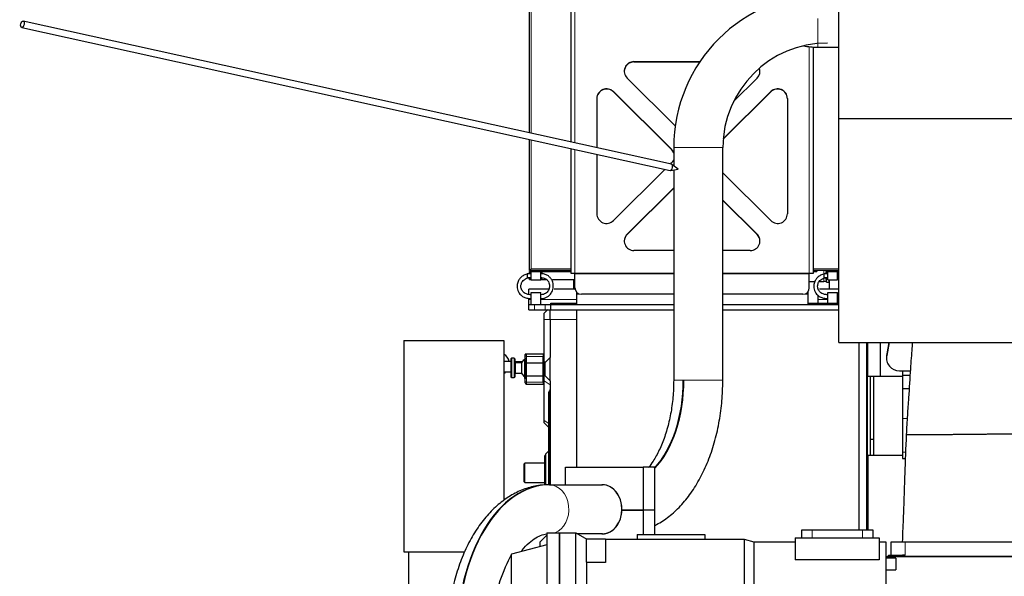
# Model space of a CAD drawing. Header units: inches. Extents: x 0 to 29700, y -16 to 21000.
# Tile 220 of 235: x 21692 to 23216, y 16348 to 17210. Entities that reach past the tile are written whole.
import ezdxf

# ---------------------------------------------------------------- set-up
doc = ezdxf.new("R2010")
doc.units = ezdxf.units.IN
doc.layers.add('1', color=7, linetype='Continuous', true_color=0xffffff)
doc.layers.add('254', color=7, linetype='Continuous', true_color=0xffffff)
doc.styles.add('latin_extended', font='simplex.shx')
doc.dimstyles.get("Standard").update_dxf_attribs({"dimtxt": 0.18, "dimasz": 0.18, "dimexe": 0.18, "dimexo": 0.0625, "dimgap": 0.09, "dimtad": 0, "dimtih": 1, "dimtoh": 1, "dimdec": 4, "dimzin": 0, "dimdsep": 46, "dimtxsty": 'Standard', "dimcen": 0.09, "dimadec": 0, "dimazin": 0, "dimtfac": 1, "dimtdec": 4, "dimtofl": 0, "dimtmove": 0, "dimatfit": 3, "dimfxl": 1, "dimtolj": 1, "dimtzin": 0, "dimarcsym": 0})

# ---------------------------------------------------------------- blocks, each defined once
blk = doc.blocks.new('_U6')
at = {"layer": '254', "color": 3, "linetype": 'Continuous', "lineweight": 13, "transparency": 16777216}
for p, q in [((17834.9, 15248.6), (17834.9, 18496.2)), ((28938.9, 16821), (28938.9, 18496.2)), ((18009.9, 18446.2), (28763.9, 18446.2))]:
    blk.add_line(p, q, dxfattribs=at)
at = {"layer": '254', "color": 3, "transparency": 16777216}
for points in [[(18009.9, 18475.4), (18009.9, 18417.1), (17834.9, 18446.2)], [(28763.9, 18417.1), (28763.9, 18475.4), (28938.9, 18446.2)]]:
    blk.add_solid(points, dxfattribs=at)
at = {"layer": 'Defpoints', "color": 0, "transparency": 16777216}
for p in [(28938.9, 18446.2), (28938.9, 16771), (17834.9, 15198.6)]:
    blk.add_point(p, dxfattribs=at)
at = {"layer": '254', "color": 2, "lineweight": 13, "transparency": 16777216, "insert": (23053.6, 18708.7), "char_height": 175, "attachment_point": 1, "style": 'latin_extended'}
blk.add_mtext('\\A1;\\C2;~11m', dxfattribs=at)

msp = doc.modelspace()

# ---------------------------------------------------------------- linework, layer by layer
at = {"layer": '1', "color": 2, "linetype": 'Continuous', "lineweight": 25}
for p, q in [((22480.932, 17034.442), (22480.932, 17273.602)), ((22545.432, 17020.205), (22545.432, 17267.607)), ((22959.932, 17056.827), (22959.932, 17229.627)), ((22920.432, 17167.358), (22920.432, 16816.607)), ((22927.432, 17167.157), (22959.933, 17167.157)), ((22642.858, 17144.713), (22745.075, 17144.713)), ((22642.858, 17144.323), (22744.813, 17144.323)), ((22706.797, 17045.413), (22632.252, 17119.325)), ((22833.612, 17119.325), (22797.146, 17083.169)), ((22701.112, 17008.985), (22611.038, 17098.292)), ((22701.112, 17008.594), (22611.038, 17097.901)), ((22781.01, 17024.714), (22854.825, 17097.901)), ((22781.045, 17025.14), (22854.825, 17098.292)), ((22585.432, 17087.776), (22585.432, 17011.376)), ((22880.432, 17087.776), (22880.432, 16909.161)), ((22959.932, 16710.127), (22959.932, 17056.827)), ((22959.932, 17056.827), (27485.932, 17056.827)), ((22480.932, 16821.107), (22480.932, 17024.202)), ((22545.432, 16816.607), (22545.432, 17009.966)), ((22704.382, 17011.607), (22704.382, 16983.493)), ((22704.382, 17011.607), (22704.385, 17011.607)), ((22780.482, 16651.607), (22780.482, 17011.607)), ((22585.432, 17001.134), (22585.432, 16909.161)), ((22699.374, 16986.229), (22701.112, 16987.952)), ((22611.038, 16898.645), (22690.927, 16977.853)), ((22704.382, 16977.12), (22704.382, 16651.607)), ((22854.825, 16898.645), (22780.482, 16972.355)), ((22632.252, 16877.612), (22704.381, 16949.128)), ((22632.252, 16877.222), (22704.381, 16948.737)), ((22780.483, 16930.289), (22833.612, 16877.612)), ((22780.483, 16929.899), (22833.612, 16877.222)), ((22704.384, 16852.223), (22642.858, 16852.223)), ((22823.005, 16852.223), (22780.479, 16852.223)), ((22480.932, 16821.107), (22483.732, 16823.907)), ((22545.432, 16821.107), (22480.932, 16821.107)), ((22480.932, 16819.607), (22482.932, 16819.607)), ((22480.932, 16816.357), (22480.932, 16819.607)), ((22482.932, 16819.607), (22483.432, 16819.607)), ((22482.932, 16816.357), (22482.932, 16819.607)), ((22483.432, 16819.607), (22498.432, 16819.607)), ((22483.432, 16807.107), (22483.432, 16819.607)), ((22498.432, 16807.107), (22498.432, 16819.607)), ((22498.432, 16819.607), (22500.932, 16819.607)), ((22500.932, 16819.607), (22545.431, 16819.607)), ((22500.932, 16816.357), (22500.932, 16819.607)), ((22959.932, 16821.107), (22920.432, 16821.107)), ((22920.432, 16819.607), (22925.932, 16819.607)), ((22925.932, 16821.107), (22925.932, 16819.607)), ((22942.432, 16819.607), (22940.432, 16819.607)), ((22940.432, 16816.357), (22940.432, 16819.607)), ((22940.932, 16819.607), (22940.932, 16821.107)), ((22942.932, 16819.607), (22942.432, 16819.607)), ((22942.432, 16816.357), (22942.432, 16819.607)), ((22942.932, 16819.607), (22957.932, 16819.607)), ((22942.932, 16807.107), (22942.932, 16819.607)), ((22944.932, 16819.607), (22944.932, 16821.107)), ((22957.932, 16807.107), (22957.932, 16819.607)), ((22958.432, 16819.607), (22957.932, 16819.607)), ((22959.932, 16819.607), (22958.432, 16819.607)), ((22958.432, 16816.357), (22958.432, 16819.607)), ((22958.932, 16819.607), (22958.932, 16821.107)), ((22483.432, 16816.357), (22477.432, 16816.357)), ((22477.432, 16816.357), (22477.432, 16810.357)), ((22477.432, 16810.357), (22483.432, 16810.357)), ((22480.932, 16807.607), (22480.932, 16810.357)), ((22480.932, 16807.607), (22482.932, 16807.607)), ((22482.932, 16807.607), (22482.932, 16810.357)), ((22482.932, 16807.607), (22483.432, 16807.607)), ((22483.432, 16807.107), (22498.432, 16807.107)), ((22498.432, 16807.607), (22500.932, 16807.607)), ((22500.932, 16807.607), (22500.932, 16810.357)), ((22500.932, 16807.607), (22507.335, 16807.607)), ((22516.856, 16807.607), (22551.431, 16807.607)), ((22551.432, 16816.607), (22545.432, 16816.607)), ((22549.932, 16792.607), (22549.932, 16807.607)), ((22551.432, 16816.215), (22551.432, 16816.607)), ((22704.385, 16816.607), (22551.432, 16816.607)), ((22551.432, 16794.607), (22551.432, 16816.215)), ((22914.432, 16816.607), (22780.479, 16816.607)), ((22914.428, 16804.563), (22923.214, 16804.563)), ((22914.432, 16816.215), (22914.432, 16816.607)), ((22920.432, 16816.607), (22914.432, 16816.607)), ((22914.432, 16794.607), (22914.432, 16816.215)), ((22930.137, 16804.563), (22936.932, 16804.563)), ((22942.932, 16816.357), (22936.932, 16816.357)), ((22936.932, 16816.357), (22936.932, 16810.357)), ((22936.932, 16810.357), (22942.932, 16810.357)), ((22940.432, 16807.607), (22940.432, 16810.357)), ((22942.432, 16807.607), (22940.432, 16807.607)), ((22940.932, 16803.174), (22940.932, 16807.608)), ((22942.432, 16807.607), (22942.432, 16810.357)), ((22942.932, 16807.607), (22942.432, 16807.607)), ((22942.932, 16807.107), (22957.932, 16807.107)), ((22944.932, 16806.019), (22944.932, 16807.107)), ((22944.932, 16803.174), (22944.932, 16806.019)), ((22944.932, 16806.019), (22945.932, 16806.019)), ((22945.932, 16792.607), (22945.932, 16807.107)), ((22957.932, 16810.357), (22959.932, 16810.357)), ((22958.432, 16807.607), (22957.932, 16807.607)), ((22958.432, 16807.607), (22958.432, 16810.357)), ((22959.932, 16807.607), (22958.432, 16807.607)), ((22479.932, 16784.168), (22479.932, 16792.607)), ((22511.011, 16792.607), (22479.932, 16792.607)), ((22551.633, 16792.607), (22519.19, 16792.607)), ((22959.931, 16792.607), (22930.031, 16792.607)), ((22940.932, 16803.174), (22944.932, 16803.174)), ((22479.932, 16776.607), (22479.932, 16778.265)), ((22479.932, 16768.607), (22479.932, 16776.607)), ((22483.432, 16768.607), (22483.432, 16787.107)), ((22483.432, 16787.107), (22498.432, 16787.107)), ((22498.432, 16768.607), (22498.432, 16787.107)), ((22553.932, 16787.993), (22553.932, 16784.607)), ((22553.932, 16784.607), (22553.932, 16768.607)), ((22704.382, 16784.607), (22561.432, 16784.607)), ((22904.432, 16784.607), (22780.48, 16784.607)), ((22911.932, 16787.993), (22911.932, 16784.607)), ((22911.932, 16784.607), (22911.932, 16768.607)), ((22927.932, 16776.607), (22927.932, 16782.878)), ((22927.932, 16770.651), (22927.932, 16776.607)), ((22942.932, 16770.608), (22942.932, 16787.107)), ((22942.932, 16787.107), (22957.932, 16787.107)), ((22957.932, 16770.608), (22957.932, 16787.107)), ((22479.932, 16768.607), (22488.719, 16768.607)), ((22479.932, 16760.607), (22479.932, 16768.607)), ((22479.932, 16760.607), (22488.719, 16760.607)), ((22488.719, 16768.607), (22505.145, 16768.607)), ((22488.719, 16760.607), (22505.145, 16760.607)), ((22505.145, 16768.607), (22513.891, 16768.607)), ((22505.145, 16760.607), (22512.932, 16760.607)), ((22512.932, 16745.607), (22512.932, 16760.607)), ((22512.932, 16760.607), (22513.932, 16760.607)), ((22513.891, 16770.608), (22553.936, 16770.608)), ((22513.891, 16760.608), (22513.891, 16770.608)), ((22513.891, 16760.608), (22513.935, 16760.608)), ((22513.932, 16768.607), (22704.383, 16768.607)), ((22513.932, 16760.607), (22513.932, 16768.607)), ((22513.932, 16760.607), (22704.383, 16760.607)), ((22553.932, 16760.607), (22553.932, 16745.607)), ((22780.475, 16768.607), (22959.929, 16768.607)), ((22780.475, 16760.607), (22959.929, 16760.607)), ((22911.925, 16770.608), (22959.93, 16770.608)), ((22911.927, 16770.651), (22927.928, 16770.651)), ((22503.932, 16745.607), (22503.932, 16755.275)), ((22503.932, 16679.549), (22503.932, 16745.607)), ((22512.932, 16745.607), (22512.932, 16686.607)), ((22553.932, 16745.607), (22553.932, 16516.609)), ((22286.432, 16713.207), (22286.432, 16385.607)), ((22286.432, 16713.207), (22441.432, 16713.207)), ((22441.432, 16713.207), (22441.432, 16465.398)), ((22959.932, 16710.127), (27485.932, 16710.127)), ((22990.891, 16710.125), (22990.891, 16419.613)), ((23002.891, 16710.125), (23002.891, 16419.613)), ((23003.932, 16710.127), (23003.932, 16533.622)), ((23004.933, 16657.607), (23004.933, 16710.13)), ((23023.933, 16710.129), (23023.933, 16657.607)), ((23038.259, 16710.13), (23034.28, 16689.769)), ((23037.756, 16710.127), (23034.28, 16692.34)), ((22453.432, 16685.44), (22452.432, 16684.44)), ((22452.432, 16684.44), (22452.432, 16656.44)), ((22457.432, 16685.44), (22453.432, 16685.44)), ((22453.432, 16685.44), (22453.432, 16655.44)), ((22458.432, 16684.44), (22457.432, 16685.44)), ((22457.432, 16685.44), (22457.432, 16655.44)), ((22458.432, 16684.44), (22458.432, 16656.44)), ((22474.182, 16683.607), (22473.182, 16682.607)), ((22473.182, 16682.607), (22473.182, 16654.607)), ((22474.432, 16683.607), (22474.182, 16683.607)), ((22474.182, 16683.607), (22474.182, 16653.607)), ((22474.432, 16691.652), (22474.432, 16691.456)), ((22474.432, 16690.252), (22474.432, 16691.456)), ((22474.432, 16686.334), (22474.432, 16689.607)), ((22474.432, 16676.839), (22474.432, 16686.334)), ((22502.432, 16691.607), (22476.432, 16691.607)), ((22484.432, 16691.798), (22480.432, 16691.798)), ((22490.432, 16691.607), (22490.432, 16691.652)), ((22502.432, 16691.607), (22502.432, 16688.022)), ((22502.432, 16677.92), (22502.432, 16688.022)), ((22502.932, 16683.607), (22502.432, 16683.607)), ((22503.932, 16689.607), (22502.932, 16689.607)), ((22502.932, 16689.607), (22502.932, 16647.607)), ((22512.932, 16686.607), (22504.932, 16678.607)), ((22512.932, 16650.607), (22512.932, 16686.607)), ((23033.911, 16688.532), (23033.911, 16685.961)), ((22452.432, 16680.487), (22442.416, 16680.695)), ((22469.699, 16680.129), (22458.432, 16680.363)), ((22468.575, 16678.44), (22459.432, 16678.44)), ((22468.575, 16678.44), (22468.575, 16662.44)), ((22474.432, 16659.106), (22474.432, 16676.839)), ((22502.432, 16677.92), (22476.432, 16677.92)), ((22502.432, 16657.926), (22502.432, 16677.92)), ((22505.873, 16679.549), (22503.932, 16679.549)), ((22503.932, 16668.607), (22503.932, 16676.536)), ((22503.932, 16661.432), (22503.932, 16668.607)), ((22504.932, 16678.607), (22504.932, 16658.607)), ((22442.085, 16664.698), (22452.432, 16664.484)), ((22452.432, 16656.44), (22453.432, 16655.44)), ((22453.432, 16655.44), (22457.432, 16655.44)), ((22457.432, 16655.44), (22458.432, 16656.44)), ((22459.432, 16662.44), (22468.575, 16662.44)), ((22473.182, 16654.607), (22474.182, 16653.607)), ((22474.182, 16653.607), (22474.432, 16653.607)), ((22474.432, 16650.352), (22474.432, 16659.106)), ((22502.432, 16657.926), (22476.432, 16657.926)), ((22502.432, 16648.613), (22502.432, 16657.926)), ((22502.432, 16653.607), (22502.932, 16653.607)), ((22503.932, 16650.288), (22503.932, 16658.874)), ((22504.932, 16658.607), (22512.932, 16650.607)), ((23004.933, 16657.607), (23023.933, 16657.607)), ((23008.432, 16657.607), (23008.432, 16560.382)), ((23013.705, 16657.607), (23013.705, 16535.607)), ((23023.933, 16657.607), (23058.937, 16657.607)), ((23053.911, 16666.037), (23058.932, 16666.037)), ((23058.932, 16666.037), (23058.932, 16659.102)), ((23058.932, 16666.037), (23070.82, 16666.037)), ((23058.932, 16659.102), (23058.932, 16638.521)), ((23058.932, 16659.102), (23070.366, 16659.102)), ((22474.432, 16647.607), (22474.432, 16650.352)), ((22476.432, 16645.607), (22502.432, 16645.607)), ((22502.432, 16648.613), (22502.432, 16645.607)), ((22502.932, 16647.607), (22503.932, 16647.607)), ((22503.932, 16589.004), (22503.932, 16650.288)), ((22512.932, 16650.607), (22512.932, 16489.656)), ((22719.286, 16651.607), (22720.088, 16651.607)), ((23058.932, 16638.521), (23058.932, 16592.057)), ((23058.932, 16638.521), (23069.028, 16638.521)), ((22510.932, 16633.107), (22511.467, 16633.643)), ((22510.932, 16602.107), (22510.932, 16633.107)), ((22510.932, 16489.649), (22510.932, 16602.107)), ((23058.932, 16592.057), (23058.932, 16540.082)), ((22503.932, 16585.432), (22503.932, 16589.004)), ((22503.932, 16585.432), (22510.932, 16578.432)), ((23008.432, 16560.382), (23008.432, 16535.607)), ((23008.432, 16560.382), (23013.714, 16560.382)), ((22506.432, 16535.107), (22504.932, 16535.107)), ((22504.932, 16489.369), (22504.932, 16535.107)), ((22510.932, 16542.107), (22506.432, 16537.607)), ((22506.432, 16489.48), (22506.432, 16537.607)), ((23002.883, 16532.564), (23004.93, 16532.564)), ((23002.891, 16533.622), (23003.932, 16533.622)), ((23004.933, 16535.607), (23004.933, 16419.609)), ((23004.933, 16535.607), (23058.943, 16535.607)), ((23058.932, 16540.082), (23058.932, 16530.107)), ((23058.932, 16530.107), (23063.135, 16530.107)), ((22473.932, 16523.107), (22472.932, 16522.107)), ((22472.932, 16494.107), (22472.932, 16522.107)), ((22504.932, 16523.107), (22473.932, 16523.107)), ((22473.932, 16493.107), (22473.932, 16523.107)), ((22536.741, 16489.653), (22536.741, 16516.607)), ((22536.741, 16516.607), (22656.986, 16516.607)), ((22674.921, 16516.607), (22656.986, 16516.607)), ((22656.986, 16516.607), (22656.986, 16450.107)), ((22674.921, 16516.607), (22674.921, 16450.107)), ((22472.932, 16494.107), (22473.932, 16493.107)), ((22473.932, 16493.107), (22504.932, 16493.107)), ((22511.895, 16489.654), (22594.095, 16489.654)), ((22624.171, 16450.107), (22656.986, 16450.107)), ((22656.986, 16450.107), (22624.171, 16450.107)), ((22674.921, 16450.107), (22656.986, 16450.107)), ((22656.986, 16450.107), (22656.986, 16412.608)), ((22674.921, 16450.107), (22656.986, 16450.107)), ((22674.921, 16450.107), (22674.921, 16412.608)), ((22507.732, 16411.407), (22496.932, 16400.607)), ((22507.732, 16415.107), (22527.732, 16415.107)), ((22507.732, 16415.107), (22507.732, 16325.775)), ((22527.732, 16415.107), (22527.732, 16325.775)), ((22527.732, 16415.107), (22552.732, 16415.107)), ((22527.732, 16325.775), (22527.732, 16415.107)), ((22552.732, 16415.107), (22570.052, 16405.107)), ((22552.732, 16325.775), (22552.732, 16415.107)), ((22594.095, 16413.56), (22555.41, 16413.56)), ((22647.732, 16412.607), (22752.732, 16412.607)), ((22647.732, 16412.607), (22647.732, 16405.107)), ((22752.732, 16412.607), (22752.732, 16405.107)), ((22902.732, 16419.607), (22918.732, 16419.607)), ((22902.732, 16407.607), (22902.732, 16419.607)), ((22918.732, 16419.607), (22996.732, 16419.607)), ((22996.732, 16419.607), (23012.732, 16419.607)), ((23012.732, 16419.607), (23012.732, 16407.607)), ((22507.732, 16396.643), (22453.411, 16382.088)), ((22496.932, 16400.607), (22496.932, 16393.749)), ((22598.732, 16405.107), (22568.732, 16405.107)), ((22568.732, 16405.107), (22568.732, 16370.211)), ((22598.732, 16405.107), (22598.732, 16369.133)), ((22598.732, 16405.107), (22813.476, 16405.107)), ((22813.476, 16405.107), (22828.405, 16401.107)), ((22813.476, 16405.107), (22813.476, 16321.633)), ((22828.405, 16401.107), (22892.732, 16401.107)), ((22828.405, 16401.107), (22828.405, 16319.976)), ((22892.732, 16407.607), (23022.732, 16407.607)), ((22892.732, 16407.607), (22892.732, 16373.476)), ((23022.732, 16407.607), (23022.732, 16373.476)), ((23022.732, 16401.107), (23032.732, 16401.107)), ((23032.732, 16401.107), (23032.732, 16319.976)), ((23062.932, 16400.607), (23040.932, 16400.607)), ((23040.932, 16400.607), (23040.932, 16380.597)), ((23274.932, 16400.607), (23062.932, 16400.607)), ((22286.432, 16385.607), (22380.812, 16385.607)), ((22293.932, 16385.607), (22293.932, 16232.607)), ((22453.411, 16143.127), (22453.411, 16382.088)), ((23032.751, 16378.607), (26022.544, 16378.607)), ((23036.932, 16380.597), (23058.932, 16380.597)), ((23036.932, 16378.607), (23036.932, 16380.597)), ((23036.932, 16378.607), (23058.932, 16378.607)), ((23062.932, 16380.597), (23058.932, 16380.597)), ((23278.932, 16378.607), (23058.932, 16378.607)), ((22570.052, 16369.133), (22568.732, 16370.211)), ((22598.732, 16369.133), (22570.052, 16369.133)), ((22570.052, 16321.633), (22570.052, 16369.133)), ((23022.732, 16373.476), (22892.732, 16373.476)), ((23048.432, 16376.107), (23032.732, 16376.107)), ((23048.432, 16376.107), (23048.432, 16367.107)), ((23048.432, 16367.107), (23048.432, 16358.107)), ((23032.732, 16358.107), (23048.432, 16358.107))]:
    msp.add_line(p, q, dxfattribs=at)
at = {"layer": '1', "color": 110, "linetype": 'Continuous', "lineweight": 13}
for p, q in [((22483.732, 17273.6), (22483.732, 17033.827)), ((22551.432, 17268.388), (22551.432, 17018.885)), ((22927.432, 17211.607), (22927.432, 17167.157)), ((22914.432, 16816.607), (22914.432, 17167.86)), ((22642.858, 17144.713), (22642.858, 17144.323)), ((22611.038, 17098.292), (22611.038, 17097.901)), ((22854.825, 17098.292), (22854.825, 17097.901)), ((22483.732, 17023.587), (22483.732, 16823.907)), ((22551.432, 17008.642), (22551.432, 16816.607)), ((22701.112, 17008.985), (22701.112, 17008.594)), ((22704.385, 17011.607), (22780.478, 17011.607)), ((22632.252, 16877.612), (22632.252, 16877.222)), ((22833.612, 16877.612), (22833.612, 16877.222)), ((22483.732, 16823.907), (22545.439, 16823.907)), ((22920.426, 16823.907), (22959.932, 16823.907)), ((22936.932, 16821.109), (22936.932, 16816.36)), ((22704.385, 16816.215), (22551.432, 16816.215)), ((22914.432, 16816.215), (22780.479, 16816.215)), ((22936.932, 16809.361), (22936.932, 16804.563)), ((22483.432, 16776.607), (22479.932, 16776.607)), ((22553.931, 16776.607), (22498.433, 16776.607)), ((22561.432, 16784.607), (22553.932, 16784.607)), ((22911.932, 16784.607), (22904.432, 16784.607)), ((22942.932, 16776.607), (22927.932, 16776.607)), ((22959.931, 16776.607), (22957.932, 16776.607)), ((22488.719, 16760.607), (22488.719, 16768.607)), ((22505.145, 16760.607), (22505.145, 16768.607)), ((22512.932, 16745.607), (22503.932, 16745.607)), ((22553.932, 16745.607), (22512.932, 16745.607)), ((22474.627, 16690.47), (22474.432, 16690.252)), ((22476.432, 16691.607), (22476.432, 16688.022)), ((22502.432, 16688.022), (22476.432, 16688.022)), ((22476.432, 16688.022), (22476.432, 16677.92)), ((23034.28, 16689.769), (23034.28, 16692.34)), ((22459.432, 16678.44), (22459.432, 16662.44)), ((22476.432, 16677.92), (22476.432, 16657.926)), ((22504.932, 16676.536), (22503.932, 16676.536)), ((22504.932, 16668.607), (22503.932, 16668.607)), ((22476.432, 16657.926), (22476.432, 16648.613)), ((22504.932, 16661.181), (22503.932, 16661.432)), ((22505.046, 16658.493), (22503.932, 16658.874)), ((22476.432, 16645.607), (22476.432, 16648.613)), ((22502.432, 16648.613), (22476.432, 16648.613)), ((22512.932, 16644.503), (22503.932, 16650.288)), ((22719.286, 16651.607), (22704.382, 16651.607)), ((22780.482, 16651.607), (22720.088, 16651.607)), ((22511.467, 16633.643), (22511.467, 16602.107)), ((22510.932, 16602.107), (22511.467, 16602.107)), ((22511.467, 16489.654), (22511.467, 16602.107)), ((22512.932, 16602.107), (22511.467, 16602.107)), ((23058.932, 16592.057), (23065.968, 16592.057)), ((22510.932, 16584.505), (22503.932, 16589.004)), ((23058.932, 16540.082), (23063.503, 16540.082)), ((22918.732, 16419.607), (22918.732, 16407.607)), ((22996.732, 16407.607), (22996.732, 16419.607)), ((23062.932, 16400.607), (23062.932, 16380.597)), ((23058.932, 16378.607), (23058.932, 16380.597))]:
    msp.add_line(p, q, dxfattribs=at)
at = {"layer": '1', "color": 2, "linetype": 'Continuous', "lineweight": 25}
for centre, radius, start, end in [((22942.432, 17011.607), 238.047, 90, 180), ((22942.432, 17011.607), 161.953, 90, 180), ((22927.432, 17287.607), 120.45, 259.367344, 270), ((22561.432, 16794.607), 10, 180, 270), ((22904.432, 16794.607), 10, 270, 0), ((22432.432, 16676.848), 17.5, 12.200625, 59.045625), ((22482.432, 16670.44), 16, 119.999572, 150), ((22476.432, 16689.607), 2, 90, 180), ((22459.432, 16679.44), 1, 180, 270), ((22432.432, 16676.848), 17.5, 300.94875, 315.75375), ((22459.432, 16661.44), 1, 90, 180), ((22482.432, 16670.44), 16, 210, 234.681563), ((22476.432, 16647.607), 2, 180, 270), ((22507.932, 16637.179), 5, 315, 0), ((22670.732, 16262.607), 248, 151.198485, 172.097404)]:
    msp.add_arc(centre, radius, start, end, dxfattribs=at)
for centre, major_axis, ratio, start_param, end_param in [((22642.858, 17129.841), (15, 0), 0.99149118, 1.57079633, 3.92699082), ((22642.858, 17129.45), (15, 0), 0.99149118, 1.57079633, 3.14156811), ((22823.005, 17129.841), (15, 0), 0.99149118, 5.49778714, 6.61594869), ((22823.005, 17129.45), (15, 0), 0.99149118, 0.00002454, 0.35404277), ((22600.432, 17087.776), (-15, 0), 0.99149118, 3.92699082, 6.28318531), ((22600.432, 17087.385), (-15, 0), 0.99149118, 3.92699082, 6.28318531), ((22865.432, 17087.776), (15, 0), 0.99149118, 0, 2.35619449), ((22865.432, 17087.385), (15, 0), 0.99149118, 0, 2.35619449), ((22690.505, 16998.468), (-15, 0), 0.99149118, 3.53110106, 3.92699082), ((22690.505, 16998.078), (-15, 0), 0.99149118, 3.53110106, 3.92699082), ((22690.505, 16998.468), (-15, 0), 0.99149118, 2.35619449, 2.75208425), ((22600.432, 16909.161), (-15, 0), 0.99149118, 0, 2.35619449), ((22865.432, 16909.161), (15, 0), 0.99149118, 3.92699082, 6.28318531), ((22642.858, 16867.096), (15, 0), 0.99149118, 2.35619449, 4.71238898), ((22642.858, 16866.705), (15, 0), 0.99149118, 2.35619449, 3.1416172), ((22823.005, 16867.096), (15, 0), 0.99149118, 4.71238898, 7.06858347), ((22823.005, 16866.705), (15, 0), 0.99149118, 6.28316076, 7.06858347), ((22936.932, 16803.868), (4, 0), 0.17364818, 0, 1.57079633), ((22480.432, 16691.652), (-6, 0), 0.02443218, 4.71238898, 6.28318531), ((22480.432, 16691.456), (-6, 0), 0.02443218, 0, 0.60355394), ((22484.432, 16691.652), (-6, 0), 0.02443218, 3.14159265, 4.71238898), ((23053.911, 16685.961), (20, 0), 0.9961947, 2.94929469, 4.71238898), ((23053.911, 16688.532), (20, 0), 0.9961947, 2.94929469, 3.14160971), ((22476.432, 16676.839), (2, 0), 0.54091751, 1.57079633, 3.14159265), ((22476.432, 16659.106), (2, 0), 0.58978187, 3.14159265, 4.71238898), ((22622.468, 16651.607), (0, 161.953), 0.59781459, 3.71414791, 4.71238898), ((22623.27, 16651.607), (0, -161.953), 0.59781459, 0.56273778, 1.57079633), ((22511.094, 16251.607), (0, -238.047), 0.59781459, 3.14159265, 4.71238898), ((22511.895, 16251.607), (0, 238.047), 0.59781459, 0, 1.57079633), ((22593.694, 16451.607), (0, 38.05), 0.8016344, 3.12845167, 6.29632629), ((22593.694, 16451.607), (0, -38.05), 0.8016344, 0.01314098, 3.12845167)]:
    msp.add_ellipse(centre, major_axis=major_axis, ratio=ratio, start_param=start_param, end_param=end_param, dxfattribs=at)
at = {"layer": '1', "color": 110, "linetype": 'Continuous', "lineweight": 13}
for centre, major_axis, ratio, start_param, end_param in [((22476.432, 16686.334), (2, 0), 0.84412142, 1.57079633, 3.14159265), ((22442.25, 16672.696), (0.166, 7.998), 0.67254357, 0.0000977, 0.18358634), ((22442.25, 16672.696), (0.166, 7.998), 0.67254357, 3.01965911, 3.14159218), ((22476.432, 16650.352), (2, 0), 0.86930456, 3.14159265, 4.71238898), ((22511.495, 16451.607), (0, -38.05), 0.8016344, 0.28641214, 3.12845167)]:
    msp.add_ellipse(centre, major_axis=major_axis, ratio=ratio, start_param=start_param, end_param=end_param, dxfattribs=at)
at = {"layer": '1', "color": 2, "linetype": 'Continuous', "lineweight": 25}
for points, knots in [([(22477.408, 16815.683), (22477.189, 16815.63), (22474.978, 16815.066), (22471.107, 16813.481), (22466.903, 16810.089), (22463.587, 16805.516), (22461.794, 16800.165), (22461.766, 16794.771), (22462.854, 16790.258), (22464.777, 16786.545), (22467.658, 16783.183), (22471.575, 16780.37), (22477.052, 16778.318), (22481.158, 16777.832), (22483.432, 16777.857)], [0, 0, 0, 0, 0.01113942, 0.11290739, 0.20336127, 0.28236665, 0.40504925, 0.49670544, 0.56738366, 0.6500901, 0.7150765, 0.79572692, 0.89178441, 1, 1, 1, 1]), ([(22483.432, 16783.857), (22481.654, 16783.813), (22478.571, 16784.147), (22474.544, 16785.61), (22471.785, 16787.557), (22469.777, 16789.872), (22468.474, 16792.412), (22467.754, 16795.438), (22467.767, 16799.065), (22468.952, 16802.725), (22471.243, 16805.917), (22474.195, 16808.303), (22478.42, 16810.017), (22481.615, 16810.395), (22483.432, 16810.357)], [0, 0, 0, 0, 0.1044752, 0.19029151, 0.26145242, 0.3186932, 0.39234594, 0.45566261, 0.53904296, 0.65031071, 0.72118341, 0.80212846, 0.89373542, 1, 1, 1, 1]), ([(22498.432, 16777.857), (22500.095, 16777.85), (22503.223, 16778.202), (22507.574, 16779.706), (22511.082, 16781.976), (22514.326, 16785.266), (22516.648, 16789.388), (22517.988, 16794.484), (22518.131, 16800.275), (22516.426, 16805.975), (22513.159, 16810.649), (22509.222, 16813.844), (22504.107, 16815.911), (22500.409, 16816.377), (22498.432, 16816.357)], [0, 0, 0, 0, 0.07986886, 0.15500005, 0.22279258, 0.28286368, 0.37993966, 0.45044987, 0.53941574, 0.6607467, 0.73438946, 0.81611419, 0.90574949, 1, 1, 1, 1]), ([(22498.432, 16810.357), (22499.672, 16810.388), (22501.909, 16810.171), (22504.985, 16809.19), (22507.391, 16807.704), (22509.617, 16805.5), (22511.194, 16802.659), (22512.06, 16799.096), (22512.082, 16795.037), (22510.878, 16791.083), (22508.659, 16787.861), (22506.038, 16785.648), (22502.5, 16784.142), (22499.891, 16783.818), (22498.432, 16783.857)], [0, 0, 0, 0, 0.08569297, 0.15925927, 0.2249631, 0.28319818, 0.37851756, 0.44946069, 0.53993989, 0.66176598, 0.73387919, 0.81329082, 0.90041367, 1, 1, 1, 1]), ([(22498.432, 16810.357), (22499.672, 16810.388), (22501.909, 16810.171), (22504.984, 16809.189), (22507.39, 16807.704), (22509.616, 16805.5), (22511.193, 16802.659), (22512.06, 16799.097), (22512.082, 16795.038), (22510.878, 16791.084), (22508.659, 16787.861), (22506.038, 16785.649), (22502.5, 16784.142), (22499.891, 16783.819), (22498.432, 16783.857)], [0, 0, 0, 0, 0.0856927, 0.15925849, 0.22496192, 0.28319675, 0.37851613, 0.44945938, 0.53993817, 0.66176439, 0.73387777, 0.81328964, 0.90041282, 1, 1, 1, 1]), ([(22936.561, 16815.597), (22936.459, 16815.57), (22934.366, 16815.02), (22930.607, 16813.481), (22926.403, 16810.089), (22923.087, 16805.516), (22921.294, 16800.165), (22921.266, 16794.771), (22922.354, 16790.258), (22924.277, 16786.545), (22927.158, 16783.183), (22931.075, 16780.37), (22936.552, 16778.318), (22940.658, 16777.832), (22942.932, 16777.857)], [0, 0, 0, 0, 0.005281, 0.10765188, 0.19864165, 0.27811509, 0.40152452, 0.49372372, 0.56482066, 0.64801709, 0.7133885, 0.79451672, 0.8911433, 1, 1, 1, 1]), ([(22942.932, 16783.857), (22941.154, 16783.813), (22938.071, 16784.147), (22934.044, 16785.61), (22931.285, 16787.557), (22929.277, 16789.872), (22927.974, 16792.412), (22927.254, 16795.438), (22927.267, 16799.065), (22928.452, 16802.725), (22930.743, 16805.917), (22933.695, 16808.303), (22937.92, 16810.017), (22941.115, 16810.395), (22942.932, 16810.357)], [0, 0, 0, 0, 0.1044752, 0.19029151, 0.26145242, 0.3186932, 0.39234594, 0.45566261, 0.53904296, 0.65031071, 0.72118341, 0.80212846, 0.89373542, 1, 1, 1, 1]), ([(22509.264, 16760.607), (22508.375, 16759.718), (22507.486, 16758.829), (22505.708, 16757.052), (22504.82, 16756.163), (22503.932, 16755.275)], [0, 0, 0, 0, 0.5, 0.5, 1, 1, 1, 1]), ([(23074.03, 16710.307), (23073.797, 16707.338), (23072.801, 16694.409), (23070.763, 16666.532), (23068.61, 16630.957), (23066.16, 16596.413), (23065.056, 16577.418), (23064.502, 16567.323)], [0, 0, 0, 0, 0.07381835, 0.31663383, 0.62686269, 0.80307529, 1, 1, 1, 1]), ([(22474.432, 16685.406), (22474.432, 16685.379), (22474.432, 16685.352), (22474.432, 16685.308), (22474.432, 16685.29), (22474.432, 16685.254), (22474.432, 16685.202), (22474.432, 16685.154), (22474.432, 16685.062), (22474.432, 16685.007), (22474.432, 16684.911), (22474.432, 16684.87), (22474.432, 16684.804), (22474.432, 16684.778), (22474.432, 16684.76)], [0, 0, 0, 0, 0.08056546, 0.08056546, 0.13803012, 0.13803012, 0.19549478, 0.3104241, 0.3104241, 0.54028273, 0.54028273, 0.77014137, 0.77014137, 1, 1, 1, 1]), ([(22503.932, 16676.536), (22503.932, 16677.039), (22503.932, 16677.541), (22503.932, 16678.545), (22503.932, 16679.046), (22503.932, 16679.549)], [0, 0, 0, 0, 0.5, 0.5, 1, 1, 1, 1]), ([(22503.932, 16658.874), (22503.932, 16659.297), (22503.932, 16659.718), (22503.932, 16660.567), (22503.932, 16660.995), (22503.932, 16661.432)], [0, 0, 0, 0, 0.5, 0.5, 1, 1, 1, 1]), ([(22704.382, 16651.607), (22704.381, 16647.066), (22704.078, 16633.781), (22702.084, 16611.881), (22697.459, 16586.902), (22690.783, 16563.743), (22682.366, 16543.078), (22673.697, 16527.409), (22667.893, 16519.21), (22665.554, 16516.214)], [0, 0, 0, 0, 0.08440889, 0.24826565, 0.41170574, 0.57417147, 0.73529871, 0.89487943, 1, 1, 1, 1]), ([(22675.014, 16426.399), (22676.024, 16426.914), (22683.67, 16430.943), (22697.516, 16440.112), (22715.302, 16456.488), (22731.523, 16476.464), (22745.86, 16499.763), (22757.996, 16525.923), (22767.689, 16554.37), (22774.788, 16584.51), (22779.134, 16615.234), (22780.392, 16637.8), (22780.482, 16649.735), (22780.482, 16651.607)], [0, 0, 0, 0, 0.01525234, 0.11608542, 0.21989576, 0.32675142, 0.43586721, 0.54613173, 0.65656541, 0.76676063, 0.8766753, 0.98066618, 1, 1, 1, 1]), ([(23064.502, 16567.323), (23063.714, 16546.962), (23062.595, 16516.361), (23061.438, 16483.059), (23060.898, 16465.999), (23060.486, 16454.741), (23059.898, 16439.755), (23059.159, 16421.614), (23058.591, 16407.913), (23058.285, 16400.638)], [0, 0, 0, 0, 0.36647881, 0.55074116, 0.59930942, 0.67346236, 0.75336494, 0.86904336, 1, 1, 1, 1]), ([(23064.502, 16567.323), (23064.502, 16567.322), (23064.496, 16567.315), (23064.478, 16567.304), (23064.565, 16567.291), (23064.814, 16567.273), (23065.671, 16567.25), (23068.678, 16567.223), (23075.425, 16567.221), (23088.146, 16567.275), (23104.321, 16567.384), (23119.156, 16567.507), (23130.356, 16567.61), (23136.092, 16567.666), (23138.899, 16567.694), (23139.563, 16567.701)], [0, 0, 0, 0, 0.00314393, 0.04148455, 0.06065486, 0.07982517, 0.1565064, 0.23318764, 0.38655011, 0.53991258, 0.69327506, 0.84663753, 0.92331876, 0.98562227, 1, 1, 1, 1]), ([(23139.563, 16567.701), (23140.448, 16567.71), (23144.536, 16567.751), (23152.645, 16567.833), (23167.802, 16567.986), (23181.212, 16568.121), (23191.854, 16568.228), (23195.706, 16568.267), (23200.823, 16568.318), (23210.845, 16568.424), (23225.836, 16568.596), (23242.692, 16568.813), (23256.613, 16569.022), (23264.57, 16569.171), (23268.023, 16569.255), (23269.419, 16569.298), (23270.186, 16569.327), (23270.683, 16569.353), (23270.919, 16569.376), (23270.901, 16569.396), (23270.913, 16569.423), (23270.901, 16569.444), (23270.911, 16569.457)], [0, 0, 0, 0, 0.0131787, 0.05271481, 0.10542963, 0.21085925, 0.22403795, 0.23721666, 0.26357406, 0.31628888, 0.4217185, 0.52714813, 0.63257775, 0.73800738, 0.79072219, 0.8170796, 0.84343701, 0.86979441, 0.89615182, 0.92250923, 0.94886663, 1, 1, 1, 1]), ([(22511.495, 16489.657), (22506.792, 16489.652), (22494.981, 16488.901), (22476.221, 16484.605), (22455.958, 16475.757), (22436.847, 16463.102), (22419.061, 16446.726), (22402.841, 16426.751), (22388.504, 16403.451), (22376.368, 16377.291), (22366.675, 16348.844), (22359.575, 16318.704), (22355.229, 16287.98), (22353.972, 16265.414), (22353.882, 16253.48), (22353.882, 16251.607)], [0, 0, 0, 0, 0.05149685, 0.13054028, 0.2098631, 0.29076904, 0.37406386, 0.45980217, 0.54735396, 0.63582745, 0.72443667, 0.81285456, 0.90104734, 0.98448703, 1, 1, 1, 1]), ([(22468.457, 16386.546), (22469.754, 16388.224), (22474.598, 16394.142), (22483.141, 16402.44), (22493.65, 16409.358), (22501.653, 16412.343), (22506.272, 16413.208), (22507.827, 16413.382)], [0, 0, 0, 0, 0.09307735, 0.34472457, 0.59839633, 0.86158653, 1, 1, 1, 1])]:
    msp.add_open_spline(points, degree=3, knots=knots, dxfattribs=at)
for points in [[(22959.947, 16816.286), (22959.284, 16816.34), (22958.613, 16816.364), (22957.932, 16816.357)], [(22959.947, 16816.286), (22959.284, 16816.34), (22958.613, 16816.364), (22957.932, 16816.357)], [(22957.932, 16810.357), (22958.612, 16810.374), (22959.282, 16810.347), (22959.944, 16810.276)], [(22957.932, 16810.357), (22958.612, 16810.374), (22959.282, 16810.347), (22959.944, 16810.276)], [(22959.95, 16783.943), (22959.29, 16783.868), (22958.619, 16783.839), (22957.932, 16783.857)], [(22959.95, 16783.942), (22959.29, 16783.867), (22958.619, 16783.839), (22957.932, 16783.857)], [(22957.932, 16777.857), (22958.611, 16777.854), (22959.281, 16777.883), (22959.945, 16777.942)], [(22442.408, 16680.695), (22442.035, 16680.703), (22441.676, 16680.712), (22441.331, 16680.72)]]:
    msp.add_open_spline(points, degree=3, dxfattribs=at)
at = {"layer": '254', "color": 2, "linetype": 'Continuous', "lineweight": 25}
for p, q in [((22700.877, 16985.898), (21696.848, 17207.483)), ((21694.692, 17197.718), (22698.722, 16976.133)), ((22698.722, 16976.133), (22698.722, 16976.133)), ((22698.722, 16976.133), (22699.067, 16976.103)), ((22699.3, 16976.13), (22711.294, 16978.479)), ((22711.294, 16978.479), (22701.402, 16985.658))]:
    msp.add_line(p, q, dxfattribs=at)
msp.add_ellipse((21695.77, 17202.601), major_axis=(1.078, 4.883), ratio=0.51560685, dxfattribs=at)
msp.add_ellipse((22699.8, 16981.016), major_axis=(-1.078, -4.883), ratio=0.51560685, start_param=0.13372736, end_param=3.14160596, dxfattribs=at)

# ---------------------------------------------------------------- dimensions: what is measured, and where the dimension line sits
at = {"layer": '254', "color": 2, "linetype": 'Continuous', "lineweight": 13}
dim = msp.add_linear_dim(base=(28938.932, 18446.224), p1=(17834.932, 15198.607), p2=(28938.932, 16771.04), text='\\C2;~11m', dimstyle='Standard', override={"dimscale": 50, "dimtxt": 3.5, "dimasz": 3.5, "dimexe": 1, "dimexo": 1, "dimgap": 1.75, "dimtad": 1, "dimtih": 1, "dimtoh": 0, "dimdec": 2, "dimlfac": 0.02, "dimzin": 8, "dimdsep": 46, "dimlunit": 2, "dimpost": '', "dimtxsty": 'latin_extended', "dimsah": 1, "dimse1": 0, "dimse2": 0, "dimsd1": 0, "dimsd2": 0, "dimclrd": 3, "dimclre": 3, "dimclrt": 2, "dimtol": 0, "dimtm": -0.1, "dimtfac": 0.714286, "dimtdec": 3, "dimtofl": 1, "dimtmove": 0, "dimtzin": 8, "dimlwd": 13, "dimlwe": 13}, dxfattribs=at)
dim.commit()
dim.dimension.update_dxf_attribs({"geometry": '_U6', "text_midpoint": (23386.932, 18446.224), "dimtype": 160})

doc.saveas('drawing.dxf')
